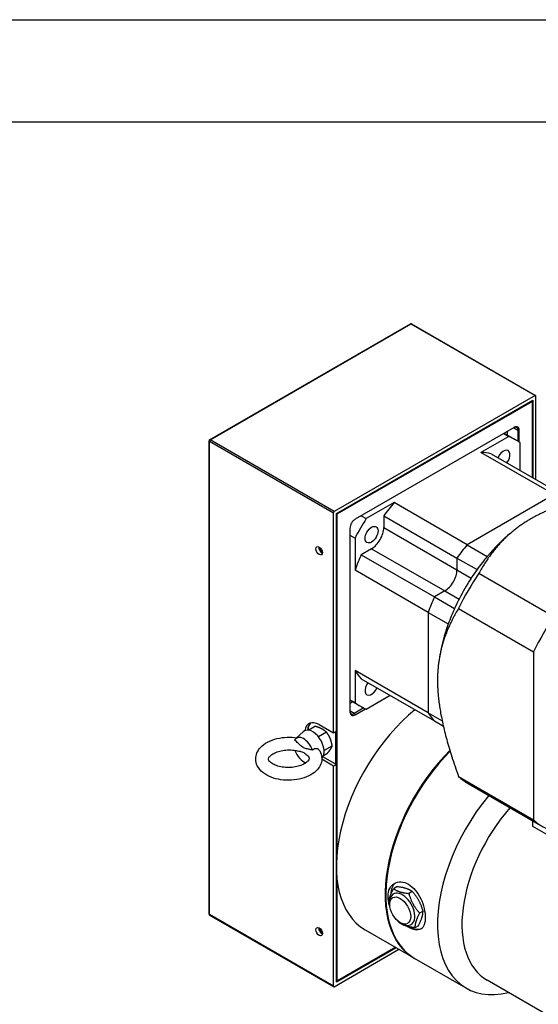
# Model space of a CAD drawing. Extents: x 0 to 2359, y -14 to 1663.
# Tile 21 of 40: x 1391 to 1519, y 1420 to 1663. Entities that reach past the tile are written whole.
import ezdxf

# ---------------------------------------------------------------- set-up
doc = ezdxf.new("R2010")
doc.units = 0
doc.header["$LTSCALE"] = 25.4
doc.layers.get('0').update_dxf_attribs({"linetype": 'CONTINUOUS'})

# ---------------------------------------------------------------- blocks, each defined once
blk = doc.blocks.new('ata-Border-A1-002')
at = {"color": 253, "ltscale": 0.5}
blk.add_line((0, 594), (841, 594), dxfattribs=at)
blk.add_line((7, 585), (834, 585))

msp = doc.modelspace()

# ---------------------------------------------------------------- linework, layer by layer
for p, q in [((1437.5395046, 1559.6238057), (1487.0369793, 1588.201186)), ((1437.6645046, 1559.6114235), (1487.1619793, 1588.1888038)), ((1487.1619793, 1588.1888038), (1517.7443476, 1570.5320653)), ((1487.2869793, 1588.201186), (1517.8693476, 1570.5444475)), ((1517.7443476, 1570.5320653), (1468.2468729, 1541.9546849)), ((1468.777203, 1541.4443746), (1517.2140175, 1569.4093825)), ((1468.9539797, 1541.3423125), (1517.0372408, 1569.1031963)), ((1517.0372408, 1569.1031963), (1516.9488524, 1569.2562894)), ((1517.0372408, 1569.3073204), (1517.0372408, 1569.1031963)), ((1517.0372408, 1569.1031963), (1517.0372408, 1550.3564886)), ((1517.2140175, 1569.4093825), (1517.2140175, 1550.2544265)), ((1517.9211243, 1549.8461782), (1517.9211243, 1570.4300032)), ((1512.6178234, 1562.6732857), (1473.373397, 1540.0155056)), ((1510.0356743, 1561.1824812), (1511.2731111, 1560.4680467)), ((1510.1359602, 1561.2403813), (1512.702717, 1559.7584635)), ((1510.8500564, 1561.652665), (1510.8500564, 1560.8280976)), ((1512.4410467, 1562.5712236), (1513.5017069, 1561.9588512)), ((1513.5017069, 1561.9588512), (1513.5017069, 1559.2566273)), ((1513.5017069, 1561.9588512), (1513.8552603, 1561.9588512)), ((1513.8552603, 1559.00692), (1513.8552603, 1561.9588512)), ((1437.4145046, 1442.6482883), (1437.4145046, 1559.4072994)), ((1437.4877279, 1442.5462262), (1437.4877279, 1559.3052373)), ((1437.4877279, 1559.3052373), (1468.0700962, 1541.6484987)), ((1468.2468729, 1541.9546849), (1437.6645046, 1559.6114235)), ((1511.2731111, 1560.4680467), (1504.4192346, 1556.5109592)), ((1514.032037, 1552.0915438), (1514.032037, 1558.8751801)), ((1522.4504575, 1546.1006278), (1504.4192346, 1556.5109592)), ((1506.946827, 1556.1821917), (1524.9780499, 1545.7718603)), ((1482.9861994, 1544.1365906), (1476.1323229, 1540.1795031)), ((1501.0174223, 1533.7262592), (1482.9861994, 1544.1365906)), ((1522.4504575, 1546.1006278), (1501.0174223, 1533.7262592)), ((1522.4504575, 1546.1006278), (1501.0174223, 1533.7262592)), ((1468.0700962, 1487.3514761), (1468.0700962, 1541.6484987)), ((1468.777203, 1487.7597244), (1468.777203, 1541.4443746)), ((1468.9539797, 1541.3423125), (1468.777203, 1541.3423125)), ((1468.8655913, 1541.4954056), (1468.9539797, 1541.3423125)), ((1468.9539797, 1457.9622352), (1468.9539797, 1541.3423125)), ((1474.894886, 1540.8939376), (1476.1323229, 1540.1795031)), ((1480.458607, 1540.8892107), (1498.4898299, 1530.4788793)), ((1480.458607, 1540.8892107), (1480.458607, 1537.9660991)), ((1472.1359602, 1537.872202), (1472.1359602, 1492.5566418)), ((1480.458607, 1537.9660991), (1498.4898299, 1527.5557677)), ((1511.7386661, 1536.6409395), (1512.0826029, 1536.9270185)), ((1472.1359602, 1536.1153379), (1473.373397, 1535.4009034)), ((1473.373397, 1535.4009034), (1473.373397, 1527.4867285)), ((1477.4534032, 1532.7609334), (1474.9219143, 1531.2993777)), ((1477.4534032, 1532.7609334), (1495.4846261, 1522.350602)), ((1501.0174223, 1533.7262592), (1505.9671698, 1530.8685211)), ((1474.9219143, 1531.2993777), (1492.9531372, 1520.8890463)), ((1498.4898299, 1530.4788793), (1503.4395774, 1527.6211413)), ((1498.4898299, 1530.4788793), (1498.4898299, 1527.5557677)), ((1498.4898299, 1530.4788793), (1498.4898299, 1527.5557677)), ((1491.40462, 1517.0763971), (1473.373397, 1527.4867285)), ((1498.4898299, 1527.5557677), (1502.0059096, 1525.5257582)), ((1503.9127167, 1526.7494269), (1522.4091297, 1516.0705179)), ((1495.4846261, 1522.350602), (1492.9531372, 1520.8890463)), ((1495.4846261, 1522.350602), (1492.9531372, 1520.8890463)), ((1495.4846261, 1522.350602), (1499.0007058, 1520.3205925)), ((1492.9531372, 1520.8890463), (1497.9028847, 1518.0313082)), ((1498.8943811, 1518.0574148), (1517.3907942, 1507.3785057)), ((1491.40462, 1517.0763971), (1496.3543674, 1514.2186591)), ((1491.40462, 1517.0763971), (1491.40462, 1492.3276598)), ((1491.40462, 1517.0763971), (1491.40462, 1492.3276598)), ((1494.2410546, 1506.3341874), (1494.1652714, 1505.8932899)), ((1517.3907942, 1507.3785057), (1517.3907942, 1465.8955775)), ((1491.40462, 1492.3276598), (1473.373397, 1502.7379912)), ((1473.373397, 1502.7379912), (1473.373397, 1494.8238163)), ((1474.9219143, 1500.7134157), (1492.9531372, 1490.3030843)), ((1472.1359602, 1495.5382508), (1473.373397, 1494.8238163)), ((1472.1359602, 1495.4224506), (1474.702717, 1493.9405329)), ((1476.1323229, 1493.2309497), (1482.0071243, 1496.6227679)), ((1472.8500564, 1495.0101669), (1472.1359602, 1494.5978833)), ((1475.5368149, 1493.4995055), (1473.1966203, 1492.1483935)), ((1473.373397, 1491.8422073), (1475.9298444, 1493.3181729)), ((1473.1966203, 1492.1483935), (1472.1359602, 1492.7607659)), ((1473.1966203, 1492.1483935), (1473.373397, 1491.8422073)), ((1491.40462, 1492.3276598), (1494.855683, 1490.3351876)), ((1461.8829118, 1488.0316988), (1461.8829118, 1488.9324172)), ((1463.6773431, 1489.0163906), (1461.9556056, 1488.022345)), ((1464.5345623, 1489.3927175), (1468.0700962, 1487.3514761)), ((1492.9531372, 1490.3030843), (1495.1422305, 1489.0392107)), ((1458.7926021, 1485.9415223), (1460.7098145, 1487.684776)), ((1466.3306934, 1487.5276689), (1464.3660075, 1486.393357)), ((1468.0700962, 1487.3514761), (1468.777203, 1487.7597244)), ((1468.6004263, 1487.6576623), (1468.6004263, 1479.6968207)), ((1467.6897616, 1484.1112556), (1465.7645575, 1482.9997385)), ((1468.0700962, 1479.1865103), (1465.2009705, 1480.8430008)), ((1465.4869458, 1481.4943895), (1468.777203, 1479.5947586)), ((1466.3954795, 1482.1835641), (1465.5938404, 1481.7207375)), ((1468.777203, 1479.5947586), (1468.0700962, 1479.1865103)), ((1468.0700962, 1424.8894877), (1468.0700962, 1479.1865103)), ((1468.777203, 1425.9101084), (1468.777203, 1479.5947586)), ((1498.8943811, 1476.5744865), (1517.3907942, 1465.8955775)), ((1501.2503515, 1474.8604722), (1519.7467646, 1464.1815631)), ((1517.2140175, 1464.2854477), (1517.2140175, 1465.6438453)), ((1736.4171196, 1337.7284776), (1517.2140175, 1464.2854477)), ((1468.9539797, 1426.2162946), (1468.9539797, 1451.2168664)), ((1483.7124565, 1449.4349678), (1482.8638626, 1448.9450319)), ((1480.9747949, 1447.6493298), (1480.9747949, 1447.4452057)), ((1487.4940529, 1448.245775), (1486.645459, 1447.7558391)), ((1468.0700962, 1424.8894877), (1437.4877279, 1442.5462262)), ((1437.5395046, 1442.4317819), (1468.1218729, 1424.7750434)), ((1490.1304358, 1443.4391187), (1489.2818418, 1442.9491828)), ((1488.9852223, 1439.8216552), (1488.1366283, 1439.3317193)), ((1475.8706102, 1438.8086226), (1487.8914255, 1431.8684016)), ((1468.2468729, 1424.7874256), (1484.2014543, 1433.9988075)), ((1483.4943476, 1434.4070558), (1468.777203, 1425.9101084)), ((1483.3175709, 1434.5091178), (1468.9539797, 1426.2162946)), ((1500.7961243, 1424.4178703), (1488.0682022, 1431.7663396)), ((1468.9539797, 1426.2162946), (1468.777203, 1426.1142325)), ((1468.777203, 1426.2162946), (1468.9539797, 1426.2162946)), ((1730.1931387, 1296.8829196), (1505.9263281, 1426.3634231))]:
    msp.add_line(p, q)
for centre, start, end in [((1487.1619793, 1587.9846797), 60, 120), ((1437.6645046, 1559.4072994), 120, 180), ((1437.6645046, 1442.6482883), 180, 240)]:
    msp.add_arc(centre, 0.25, start, end)
for centre, major_axis, start_param, end_param in [((1487.1619793, 1587.9846797), (-0.125, 0.2165064), 5.4977871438, 6.2831853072), ((1487.1619793, 1587.9846797), (0.125, 0.2165064), 0, 0.7853981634), ((1517.7443476, 1570.3279411), (0.125, 0.2165064), 5.4977871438, 7.0685834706), ((1512.4410467, 1561.3464787), (0.75, 1.2990381), 5.4977871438, 7.0685834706), ((1512.6178234, 1561.2444167), (0.875, 1.5155445), 5.4977871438, 7.0685834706), ((1437.6645046, 1559.4072994), (-0.25, 0), 0, 0.7853981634), ((1437.6645046, 1559.4072994), (0.125, 0.2165064), 0.7853981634, 2.3561944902), ((1437.6645046, 1559.4072994), (-0.125, 0.2165064), 5.4977871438, 6.2831853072), ((1493.702717, 1526.8494982), (19, 32.9089653), 6.2105180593, 6.3558525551), ((1493.702717, 1526.8494982), (16.25, 28.1458256), 0.1711947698, 0.3002704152), ((1509.952717, 1554.9953238), (1.125, 1.9485572), 4.499637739, 8.0667328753), ((1493.702717, 1526.8494982), (-16.25, -28.1458256), 4.4121185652, 4.5411942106), ((1468.2468729, 1541.7505608), (0.125, 0.2165064), 0.7853981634, 2.3561944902), ((1473.373397, 1538.5866366), (-0.875, -1.5155445), 3.926990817, 5.4977871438), ((1493.702717, 1526.8494982), (-19, -32.9089653), 4.6397217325, 4.7850562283), ((1477.4534032, 1536.2310439), (-2.125, -3.680608), 0.7853981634, 2.3561944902), ((1516.6836874, 1513.5814288), (-16.25, -28.1458256), 4.1438658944, 4.4121185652), ((1465.2416691, 1532.6670363), (0.5625, -0.9742786), 3.8212664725, 5.6035114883), ((1465.2416691, 1532.6670363), (-0.40525, 0.7019136), 0.652156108, 2.4894365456), ((1511.7339399, 1516.4391668), (-16.25, -28.1458256), 4.4121185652, 4.5411942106), ((1511.7339399, 1516.4391668), (16.25, 28.1458256), 1.2705259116, 1.399601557), ((1493.702717, 1526.8494982), (-16.25, -28.1458256), 4.8835837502, 5.0126593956), ((1516.6836874, 1513.5814288), (-16.25, -28.1458256), 4.4121185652, 4.5411942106), ((1495.4846261, 1525.8207125), (-2.125, -3.680608), 0.7853981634, 2.3561944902), ((1495.4846261, 1525.8207125), (-2.125, -3.680608), 0.7853981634, 2.3561944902), ((1516.6836874, 1513.5814288), (-16.25, -28.1458256), 4.5411942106, 4.8835837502), ((1521.8753515, 1510.5840201), (-20.625, -35.7235479), 4.5904302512, 4.8343477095), ((1511.7339399, 1516.4391668), (-16.25, -28.1458256), 4.8835837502, 5.0126593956), ((1511.7339399, 1516.4391668), (16.25, 28.1458256), 1.7419910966, 1.871066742), ((1516.6836874, 1513.5814288), (-16.25, -28.1458256), 4.8835837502, 5.0126593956), ((1540.3717646, 1499.905111), (-20.625, -35.7235479), 4.5904302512, 4.8343477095), ((1516.6836874, 1513.5814288), (-16.25, -28.1458256), 5.0126593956, 5.2809120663), ((1493.702717, 1526.8494982), (-16.25, -28.1458256), 5.982914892, 6.1119905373), ((1477.452717, 1498.7036726), (-1.125, -1.9485572), 4.499637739, 8.0667328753), ((1492.9956102, 1468.4699927), (-17.125, -29.6613701), 4.128301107, 6.2831853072), ((1493.702717, 1526.8494982), (-19, -32.9089653), 6.2105180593, 6.3558525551), ((1473.1966203, 1493.3731384), (-0.75, -1.2990381), 5.4977871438, 7.0685834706), ((1473.373397, 1493.2710763), (-0.875, -1.5155445), 5.4977871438, 7.0685834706), ((1511.7339399, 1516.4391668), (-16.25, -28.1458256), 5.982914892, 6.1119905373), ((1511.7339399, 1516.4391668), (-16.25, -28.1458256), 5.982914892, 6.1119905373), ((1462.943572, 1484.391676), (-2, 3.4641016), 3.2831604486, 6.4081926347), ((1464.5345623, 1485.3102346), (-2.5, 4.330127), 5.4977871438, 6.9279880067), ((1465.2416691, 1485.7184829), (-2.5, 4.330127), 0.1418970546, 0.7147565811), ((1460.7161857, 1483.1056939), (-1.722285, 2.9830851), 4.3853710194, 6.6383954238), ((1460.7161857, 1483.1056939), (-1.722285, 2.9830851), 1.2635649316, 2.6152948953), ((1505.0164255, 1461.5297717), (-17.125, -29.6613701), 4.2751684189, 6.2883466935), ((1505.1932022, 1461.4277097), (-17.125, -29.6613701), 4.2800856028, 6.2831853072), ((1505.0164255, 1461.5297717), (-17, -29.4448637), 4.2755987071, 5.4977871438), ((1521.8753515, 1510.5840201), (-20.625, -35.7235479), 6.161226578, 6.2831853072), ((1517.9211243, 1454.0792404), (-17.125, -29.6613701), 4.4264138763, 6.786657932), ((1520.9263281, 1452.3441852), (-15, -25.9807621), 4.3844882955, 6.2831853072), ((1540.3717646, 1499.905111), (-20.625, -35.7235479), 6.161226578, 6.4051440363), ((1486.8084259, 1444.8936539), (-3.25, 5.6291651), 0.070389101, 0.7805142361), ((1485.0406589, 1443.8730332), (2.1795376, -3.7750698), 5.4800314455, 10.2279318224), ((1437.6645046, 1442.6482883), (-0.25, 0), 0, 0.7853981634), ((1437.6645046, 1442.6482883), (-0.125, -0.2165064), 5.4977871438, 6.2831853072), ((1465.2416691, 1438.7699295), (0.5625, -0.9742786), 3.8212664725, 5.6035114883), ((1465.2416691, 1438.7699295), (-0.40525, 0.7019136), 0.652156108, 2.4894365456), ((1486.8084259, 1444.8936539), (3.25, -5.6291651), 5.5297126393, 6.2025837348), ((1468.2468729, 1424.9915497), (-0.125, -0.2165064), 5.4977871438, 7.0685834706)]:
    msp.add_ellipse(centre, major_axis=major_axis, ratio=0.5773502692, start_param=start_param, end_param=end_param)
for centre, major_axis in [((1477.452717, 1536.2314401), (1.125, 1.9485572)), ((1464.5345623, 1532.258788), (-0.5625, 0.9742786)), ((1484.5103288, 1443.5668469), (1.8352699, -3.1787807)), ((1464.5345623, 1438.3616812), (-0.5625, 0.9742786))]:
    msp.add_ellipse(centre, major_axis=major_axis, ratio=0.5773502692)
for points, weights in [([(1539.8379863, 1547.490891), (1524.5994248, 1544.6877207), (1516.6836874, 1540.1175676)], [1.4307745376, 1.62337880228, 1.62337880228]), ([(1516.6836874, 1540.1175676), (1508.76795, 1535.5474145), (1503.9127167, 1526.7494269)], [1.62337880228, 1.62337880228, 1.4307745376]), ([(1498.8943811, 1518.0574148), (1493.702717, 1509.4536655), (1493.702717, 1500.3133593)], [1.4307745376, 1.62337880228, 1.62337880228]), ([(1493.702717, 1500.3133593), (1493.702717, 1491.1730531), (1498.8943811, 1476.5744865)], [1.62337880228, 1.62337880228, 1.4307745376]), ([(1463.6773431, 1489.0163906), (1464.5935639, 1488.7359944), (1465.209276, 1488.3905353)], [1.01001874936, 1.04314139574, 1]), ([(1465.209276, 1488.3905353), (1465.824988, 1488.0450763), (1466.3306934, 1487.5276689)], [1, 1.04314139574, 1.01001874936]), ([(1466.3306934, 1487.5276689), (1466.9001123, 1486.7307493), (1467.2154852, 1485.9379679)], [1.01001874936, 1.04314139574, 1]), ([(1467.2154852, 1485.9379679), (1467.5308581, 1485.1451864), (1467.6897616, 1484.1112556)], [1, 1.04314139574, 1.01001874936]), ([(1467.2478783, 1483.2659154), (1466.9475391, 1482.8185931), (1466.3954795, 1482.1835641)], [1, 1.04314139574, 1.01001874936]), ([(1467.6897616, 1484.1112556), (1467.5482175, 1483.7132378), (1467.2478783, 1483.2659154)], [1.01001874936, 1.04314139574, 1]), ([(1487.4940529, 1448.245775), (1486.1630476, 1449.163568), (1483.7124565, 1449.4349678)], [1.05975514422, 1.22369983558, 1.05975514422]), ([(1481.7186491, 1445.3275684), (1481.7314629, 1446.8131035), (1482.8638626, 1448.9450319)], [1.05975514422, 1.22369983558, 1.05975514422]), ([(1482.8638626, 1448.9450319), (1484.1948679, 1448.0272389), (1486.645459, 1447.7558391)], [1.05975514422, 1.22369983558, 1.05975514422]), ([(1486.645459, 1447.7558391), (1487.4038575, 1445.0293144), (1489.2818418, 1442.9491828)], [1.05975514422, 1.22369983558, 1.05975514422]), ([(1490.1304358, 1443.4391187), (1489.3720372, 1446.1656434), (1487.4940529, 1448.245775)], [1.05975514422, 1.22369983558, 1.05975514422]), ([(1481.9464845, 1444.5807021), (1481.8272605, 1444.9370986), (1481.7186491, 1445.3275684)], [1.09597418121, 1.08048611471, 1.05975514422]), ([(1489.2818418, 1442.9491828), (1488.1494422, 1440.8172544), (1488.1366283, 1439.3317193)], [1.05975514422, 1.22369983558, 1.05975514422]), ([(1488.9852223, 1439.8216552), (1490.1176219, 1441.9535835), (1490.1304358, 1443.4391187)], [1.05975514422, 1.22369983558, 1.05975514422]), ([(1484.3550319, 1440.520912), (1484.1764483, 1440.7187185), (1484.0131759, 1440.9123889)], [1.05975514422, 1.07343073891, 1.0848248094]), ([(1488.1366283, 1439.3317193), (1485.6860373, 1439.6031191), (1484.3550319, 1440.520912)], [1.05975514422, 1.22369983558, 1.05975514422])]:
    msp.add_rational_spline(points, weights, degree=2)
for points, knots in [([(1464.7163289, 1482.9124675), (1464.9975097, 1482.3997675), (1465.1733213, 1481.8200476), (1465.2271999, 1480.7136586), (1465.1417562, 1480.1961957), (1464.7714755, 1479.200666), (1464.4742941, 1478.7301844), (1463.6668598, 1477.811784), (1463.1241592, 1477.3878346), (1461.835165, 1476.6377866), (1461.0700013, 1476.3292548), (1459.4417328, 1475.8830758), (1458.5786936, 1475.7458806), (1456.841614, 1475.6472737), (1455.9682282, 1475.6839908), (1454.2762701, 1475.9290401), (1453.4582496, 1476.1377374), (1451.9426092, 1476.7308729), (1451.2455895, 1477.1168357), (1450.0877884, 1478.0613592), (1449.6134546, 1478.6151177), (1449.0507141, 1479.7771047), (1448.908804, 1480.3510382), (1448.9058655, 1481.4428838), (1449.0145889, 1481.9542267), (1449.4287833, 1482.941327), (1449.7501248, 1483.407683), (1450.6094901, 1484.3147751), (1451.1802773, 1484.7307218), (1452.5167386, 1485.4533404), (1453.2983433, 1485.7445916), (1454.9482238, 1486.1536394), (1455.8158837, 1486.2718653), (1457.4802406, 1486.3304945), (1458.2755226, 1486.2867013), (1459.0455818, 1486.1715478)], [3.6256271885, 3.6256271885, 3.6256271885, 3.6256271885, 3.8992399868, 3.8992399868, 4.1361942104, 4.1361942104, 4.3938379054, 4.3938379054, 4.7084200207, 4.7084200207, 5.0608317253, 5.0608317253, 5.4126142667, 5.4126142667, 5.7603685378, 5.7603685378, 6.1097482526, 6.1097482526, 6.4640077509, 6.4640077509, 6.8005632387, 6.8005632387, 7.0670018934, 7.0670018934, 7.3037660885, 7.3037660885, 7.5663589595, 7.5663589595, 7.8872417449, 7.8872417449, 8.2407146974, 8.2407146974, 8.5918774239, 8.5918774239, 8.9096565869, 8.9096565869, 8.9096565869, 8.9096565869]), ([(1462.9004304, 1483.0891309), (1462.7553809, 1483.1391135), (1462.613713, 1483.1795271), (1462.2029993, 1483.2829619), (1461.902604, 1483.332845), (1461.3021794, 1483.4549852), (1461.0001575, 1483.5355614), (1460.708994, 1483.6989253), (1460.4178304, 1483.8622891), (1460.1136388, 1484.1218426), (1459.507972, 1484.676407), (1459.2046799, 1484.9652363), (1458.7908658, 1485.3244214), (1458.6482441, 1485.4435148), (1458.502428, 1485.5567288)], [-0.6091696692, -0.6091696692, -0.6091696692, -0.6091696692, -0.4941700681, -0.4941700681, -0.2470850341, -0.2470850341, 0, 0, 0, 0.2470850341, 0.2470850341, 0.4941700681, 0.4941700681, 0.6091696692, 0.6091696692, 0.6091696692, 0.6091696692]), ([(1464.7163282, 1482.912469), (1464.7126079, 1482.9192524), (1464.7088084, 1482.9259982), (1464.6233591, 1483.0737699), (1464.5084862, 1483.1949598), (1464.2356263, 1483.3723404), (1464.082501, 1483.4294694), (1463.7531502, 1483.4713702), (1463.5827457, 1483.4536824), (1463.2293755, 1483.335493), (1463.0561012, 1483.227611), (1462.9004304, 1483.0891309)], [-0.49515029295, -0.49515029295, -0.49515029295, -0.49515029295, -0.48937751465, -0.48937751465, -0.36796157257, -0.36796157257, -0.25216543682, -0.25216543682, -0.13358412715, -0.13358412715, 0, 0, 0, 0]), ([(1461.5861401, 1481.8446233), (1461.7790696, 1481.6688282), (1461.8992275, 1481.5049305), (1462.0526032, 1481.2089641), (1462.0651957, 1481.1062145), (1462.0402969, 1480.8547441), (1461.9773043, 1480.6636601), (1461.599937, 1480.2296189), (1461.3740739, 1480.0330832), (1460.7885092, 1479.6618839), (1460.4339937, 1479.4870287), (1459.612774, 1479.1841249), (1459.1428167, 1479.0578625), (1458.1336068, 1478.8799608), (1457.5928871, 1478.8305196), (1456.5060711, 1478.8207271), (1455.960096, 1478.8612698), (1454.9333244, 1479.0253973), (1454.4520635, 1479.1482102), (1453.6146702, 1479.4485416), (1453.2556374, 1479.6244767), (1452.691203, 1479.9850699), (1452.4819879, 1480.1687287), (1452.1935578, 1480.5025207), (1452.120783, 1480.6465298), (1452.0285488, 1480.9421714), (1452.0289357, 1481.051214), (1452.2483894, 1481.4609453), (1452.4214128, 1481.6790593), (1452.9319694, 1482.0874896), (1453.2308349, 1482.2737614), (1453.9513352, 1482.6120618), (1454.375322, 1482.7631953), (1455.3142532, 1483.001866), (1455.83167, 1483.0870977), (1456.9011606, 1483.1724508), (1457.4535735, 1483.1709959), (1458.3922299, 1483.0909013), (1458.7858066, 1483.0315289), (1459.1572905, 1482.9501704)], [3.3725794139, 3.3725794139, 3.3725794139, 3.3725794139, 3.6412473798, 3.6412473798, 3.9832865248, 3.9832865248, 4.3893396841, 4.3893396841, 4.6650830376, 4.6650830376, 4.9329796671, 4.9329796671, 5.2106070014, 5.2106070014, 5.4963060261, 5.4963060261, 5.7848048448, 5.7848048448, 6.0702228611, 6.0702228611, 6.347049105, 6.347049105, 6.6142110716, 6.6142110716, 6.8932226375, 6.8932226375, 7.3656834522, 7.3656834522, 7.6918354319, 7.6918354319, 7.958225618, 7.958225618, 8.2313983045, 8.2313983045, 8.5141789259, 8.5141789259, 8.8021803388, 8.8021803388, 9.0191098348, 9.0191098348, 9.0191098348, 9.0191098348]), ([(1459.157176, 1482.950659), (1459.3756882, 1482.9034634), (1459.6028863, 1482.8636687), (1460.1301919, 1482.7564026), (1460.4322138, 1482.6758263), (1461.0031881, 1482.3554684), (1461.2950307, 1482.1096396), (1461.5861369, 1481.8446123)], [2.2873573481, 2.2873573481, 2.2873573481, 2.2873573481, 2.47426297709, 2.47426297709, 2.72134801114, 2.72134801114, 2.958798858, 2.958798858, 2.958798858, 2.958798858]), ([(1481.505125, 1447.1390195), (1481.505125, 1447.8071373), (1481.6438821, 1448.4649488), (1482.1959027, 1449.5486516), (1482.6079503, 1449.9740617), (1483.5328255, 1450.5080386), (1484.1077246, 1450.6524348), (1485.323296, 1450.5892711), (1485.9628206, 1450.3808192), (1486.5414537, 1450.0467452), (1487.1200869, 1449.7126712), (1487.7129922, 1449.2095794), (1488.7613708, 1447.9656509), (1489.2182407, 1447.2255626), (1489.9224982, 1445.7510055), (1490.217451, 1444.9174086), (1490.6044273, 1443.2915757), (1490.6975132, 1442.4999095), (1490.6975132, 1441.8317917)], [5.891704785, 5.891704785, 5.891704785, 5.891704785, 6.3826690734, 6.3826690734, 6.8736333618, 6.8736333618, 7.3646198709, 7.3646198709, 7.85560638, 7.85560638, 7.85560638, 8.3465928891, 8.3465928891, 8.8375793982, 8.8375793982, 9.3285436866, 9.3285436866, 9.819507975, 9.819507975, 9.819507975, 9.819507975]), ([(1490.6975132, 1441.8317917), (1490.6975132, 1441.1636739), (1490.6044273, 1440.5322306), (1490.217451, 1439.5438163), (1489.9224982, 1439.1860109), (1489.2182407, 1438.7794076), (1488.7613708, 1438.7031556), (1487.7129922, 1438.8628481), (1487.1200869, 1439.0982157), (1486.3976347, 1439.5153236), (1486.250054, 1439.6071362), (1486.100134, 1439.7070429)], [1.963901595, 1.963901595, 1.963901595, 1.963901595, 2.4548658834, 2.4548658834, 2.9458301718, 2.9458301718, 3.4368166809, 3.4368166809, 3.92780319, 3.92780319, 4.0498376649, 4.0498376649, 4.0498376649, 4.0498376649])]:
    msp.add_open_spline(points, degree=3, knots=knots)
msp.add_open_spline([(1481.7266484, 1445.5572522), (1481.5791615, 1446.111103), (1481.505125, 1446.6509874), (1481.505125, 1447.1390195)], degree=3)

# ---------------------------------------------------------------- block references
at = {"xscale": 2.8, "yscale": 2.8, "zscale": 2.8}
msp.add_blockref('ata-Border-A1-002', (0, 0), dxfattribs=at)

doc.saveas('drawing.dxf')
